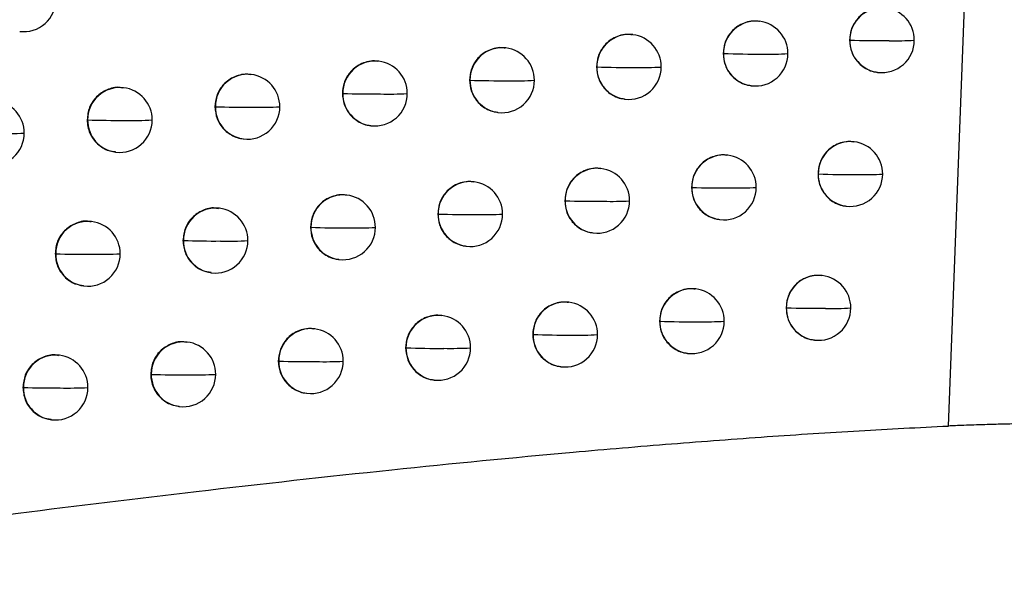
# Model space of a CAD drawing. Header units: millimetres. Extents: x 25 to 1229, y -261 to 1180.
# Tile 67 of 224: x 253 to 269, y 313 to 322. Entities that reach past the tile are written whole.
import ezdxf

# ---------------------------------------------------------------- set-up
doc = ezdxf.new("R2010")
doc.units = ezdxf.units.MM

msp = doc.modelspace()

# ---------------------------------------------------------------- linework, layer by layer
at = {"color": 7, "linetype": 'Continuous', "lineweight": 25}
for p, q in [((267.7, 315.499), (268.082, 325.363)), ((264.789, 321.733), (264.781, 321.734)), ((262.839, 321.528), (262.831, 321.529)), ((266.18, 321.443), (266.181, 321.443)), ((260.885, 321.323), (260.877, 321.324)), ((264.233, 321.237), (264.235, 321.237)), ((258.926, 321.118), (258.918, 321.119)), ((256.964, 320.914), (256.956, 320.915)), ((262.281, 321.032), (262.285, 321.031)), ((266.61, 320.947), (266.616, 320.946)), ((260.326, 320.827), (260.331, 320.826)), ((254.997, 320.711), (254.99, 320.712)), ((258.367, 320.623), (258.372, 320.622)), ((264.663, 320.741), (264.67, 320.74)), ((262.713, 320.536), (262.72, 320.535)), ((256.403, 320.419), (256.41, 320.418)), ((256.41, 320.418), (256.41, 320.418)), ((260.759, 320.331), (260.766, 320.33)), ((254.436, 320.215), (254.443, 320.214)), ((258.8, 320.126), (258.807, 320.125)), ((256.838, 319.922), (256.845, 319.921)), ((266.248, 319.877), (266.24, 319.878)), ((254.871, 319.719), (254.878, 319.718)), ((264.301, 319.671), (264.293, 319.672)), ((262.35, 319.466), (262.342, 319.467)), ((265.693, 319.381), (265.694, 319.381)), ((260.395, 319.261), (260.387, 319.262)), ((263.744, 319.175), (263.747, 319.175)), ((258.435, 319.057), (258.427, 319.057)), ((261.792, 318.97), (261.796, 318.969)), ((256.472, 318.853), (256.464, 318.854)), ((266.123, 318.885), (266.129, 318.884)), ((254.504, 318.649), (254.497, 318.65)), ((259.836, 318.765), (259.841, 318.764)), ((264.175, 318.679), (264.182, 318.678)), ((257.875, 318.561), (257.881, 318.56)), ((257.881, 318.56), (257.881, 318.56)), ((262.224, 318.474), (262.231, 318.473)), ((255.911, 318.357), (255.918, 318.356)), ((255.918, 318.356), (255.918, 318.356)), ((260.269, 318.269), (260.276, 318.268)), ((253.943, 318.154), (253.95, 318.153)), ((253.95, 318.153), (253.95, 318.153)), ((258.309, 318.064), (258.316, 318.064)), ((256.346, 317.861), (256.353, 317.86)), ((265.757, 317.816), (265.749, 317.817)), ((254.378, 317.657), (254.385, 317.656)), ((263.809, 317.61), (263.801, 317.611)), ((261.856, 317.405), (261.848, 317.406)), ((265.201, 317.32), (265.203, 317.319)), ((259.9, 317.2), (259.892, 317.201)), ((263.252, 317.114), (263.255, 317.114)), ((257.94, 316.996), (257.932, 316.997)), ((261.298, 316.909), (261.302, 316.908)), ((265.632, 316.824), (265.638, 316.823)), ((255.975, 316.792), (255.968, 316.793)), ((259.341, 316.704), (259.346, 316.704)), ((254.007, 316.589), (254, 316.59)), ((257.38, 316.5), (257.386, 316.499)), ((257.386, 316.499), (257.386, 316.499)), ((263.683, 316.618), (263.69, 316.617)), ((261.731, 316.413), (261.737, 316.412)), ((255.414, 316.296), (255.421, 316.296)), ((255.421, 316.296), (255.421, 316.296)), ((259.774, 316.208), (259.781, 316.207)), ((253.445, 316.093), (253.453, 316.092)), ((253.453, 316.092), (253.453, 316.092)), ((257.814, 316.004), (257.821, 316.003)), ((255.849, 315.8), (255.856, 315.799)), ((253.881, 315.597), (253.888, 315.596))]:
    msp.add_line(p, q, dxfattribs=at)
at = {"color": 7, "linetype": 'Continuous', "lineweight": 25, "flags": 128}
for points in [[(258.372, 320.622), (258.372, 320.622), (258.372, 320.622), (258.372, 320.622), (258.372, 320.622), (258.372, 320.622), (258.372, 320.622), (258.372, 320.622), (258.372, 320.622)], [(259.346, 316.704), (259.346, 316.704), (259.346, 316.704), (259.346, 316.704), (259.346, 316.704), (259.346, 316.704), (259.346, 316.704), (259.346, 316.704), (259.346, 316.704)]]:
    msp.add_lwpolyline(points, dxfattribs=at)
at = {"color": 7, "linetype": 'Continuous', "lineweight": 25}
for centre, radius, start, end in [((253.456, 322.074), 0.5, 263.1656, 359.8912), ((266.678, 321.445), 0.497, 83.4434, 180.2095), ((266.676, 321.443), 0.5, 359.8095, 83.1656), ((264.732, 321.239), 0.497, 83.4435, 180.219), ((264.73, 321.237), 0.5, 359.8143, 83.1656), ((262.782, 321.034), 0.497, 83.4436, 180.23), ((262.779, 321.031), 0.5, 359.8224, 83.1656), ((266.679, 336.466), 15.03, 268.0994, 270.4215), ((266.686, 321.442), 0.505, 179.7827, 179.8513), ((266.677, 321.439), 0.496, 179.5404, 262.9184), ((266.676, 321.443), 0.5, 263.1656, 359.8095), ((266.903, 326.904), 5.47, 268.812, 272.8512), ((260.828, 320.829), 0.497, 83.4437, 180.2419), ((260.825, 320.826), 0.5, 359.8332, 83.1656), ((264.727, 335.517), 14.288, 268.0271, 270.4423), ((264.74, 321.236), 0.505, 179.7922, 179.8513), ((264.731, 321.233), 0.496, 179.5403, 262.9184), ((264.73, 321.237), 0.5, 263.1656, 359.8143), ((264.952, 326.628), 5.4, 268.7797, 272.9442), ((258.869, 320.624), 0.497, 83.4437, 180.2543), ((258.867, 320.622), 0.5, 359.8463, 83.1656), ((256.907, 320.42), 0.497, 83.4438, 180.2668), ((256.904, 320.418), 0.5, 359.861, 83.1656), ((262.77, 334.804), 13.781, 267.9816, 270.4573), ((262.79, 321.03), 0.505, 179.8031, 179.8513), ((262.781, 321.027), 0.496, 179.5403, 262.9184), ((262.779, 321.031), 0.5, 263.1656, 359.8224), ((262.997, 326.429), 5.407, 268.7646, 272.9967), ((260.809, 334.29), 13.472, 267.9631, 270.4662), ((260.836, 320.825), 0.505, 179.8151, 179.8513), ((260.827, 320.822), 0.496, 179.5403, 262.9184), ((260.825, 320.826), 0.5, 263.1656, 359.8332), ((261.037, 326.303), 5.486, 268.7662, 273.009), ((254.94, 320.217), 0.497, 83.4439, 180.2787), ((254.938, 320.214), 0.5, 359.8771, 83.1656), ((258.845, 333.959), 13.345, 267.9715, 270.4689), ((258.868, 320.618), 0.496, 179.5403, 262.9184), ((258.867, 320.622), 0.5, 263.1656, 359.8463), ((259.073, 326.251), 5.638, 268.784, 272.9819), ((252.967, 320.011), 0.5, 359.8939, 83.1656), ((256.876, 333.807), 13.397, 268.0069, 270.4651), ((256.906, 320.414), 0.496, 179.5403, 262.9185), ((256.904, 320.418), 0.5, 263.1656, 359.861), ((257.106, 326.281), 5.872, 268.8175, 272.9157), ((254.903, 333.847), 13.64, 268.0693, 270.4547), ((254.939, 320.21), 0.496, 179.5408, 262.9185), ((254.938, 320.214), 0.5, 263.1656, 359.8771), ((255.134, 326.406), 6.2, 268.8663, 272.8109), ((252.967, 320.011), 0.5, 263.1656, 359.8939), ((253.158, 326.651), 6.648, 268.9299, 272.6681), ((266.192, 319.383), 0.497, 83.4434, 180.212), ((266.189, 319.381), 0.5, 359.8103, 83.1656), ((264.244, 319.177), 0.497, 83.4435, 180.2218), ((264.242, 319.175), 0.5, 359.8159, 83.1656), ((262.293, 318.972), 0.497, 83.4436, 180.2329), ((262.29, 318.969), 0.5, 359.8245, 83.1656), ((266.191, 334.143), 14.77, 268.0733, 270.4286), ((266.2, 319.379), 0.505, 179.7852, 179.8513), ((266.19, 319.377), 0.496, 179.5403, 262.9184), ((266.189, 319.381), 0.5, 263.1656, 359.8103), ((266.415, 324.806), 5.434, 268.7993, 272.8859), ((260.338, 318.767), 0.497, 83.4437, 180.2448), ((260.335, 318.764), 0.5, 359.8357, 83.1656), ((264.237, 333.264), 14.098, 268.0077, 270.448), ((264.252, 319.173), 0.505, 179.795, 179.8513), ((264.243, 319.171), 0.496, 179.5403, 262.9184), ((264.242, 319.175), 0.5, 263.1656, 359.8159), ((264.463, 324.549), 5.383, 268.7713, 272.9689), ((258.378, 318.563), 0.497, 83.4438, 180.2571), ((258.376, 318.56), 0.5, 359.849, 83.1656), ((262.279, 332.605), 13.644, 267.9685, 270.4615), ((262.301, 318.968), 0.505, 179.806, 179.8513), ((262.292, 318.965), 0.496, 179.5403, 262.9184), ((262.29, 318.969), 0.5, 263.1656, 359.8245), ((262.506, 324.365), 5.405, 268.76, 273.0122), ((256.415, 318.359), 0.497, 83.4439, 180.2694), ((256.412, 318.356), 0.5, 359.8638, 83.1656), ((254.448, 318.155), 0.497, 83.4439, 180.2782), ((254.445, 318.153), 0.5, 359.8799, 83.1656), ((260.337, 318.761), 0.496, 179.5403, 262.9184), ((260.318, 332.135), 13.379, 267.9557, 270.469), ((260.346, 318.763), 0.505, 179.818, 179.8513), ((260.335, 318.764), 0.5, 263.1656, 359.8357), ((260.546, 324.253), 5.498, 268.7649, 273.0162), ((258.352, 331.841), 13.289, 267.9694, 270.4704), ((258.377, 318.556), 0.496, 179.5403, 262.9185), ((258.376, 318.56), 0.5, 263.1656, 359.849), ((258.581, 324.214), 5.663, 268.7856, 272.9816), ((256.382, 331.724), 13.375, 268.0096, 270.4654), ((256.414, 318.352), 0.496, 179.5403, 262.9185), ((256.412, 318.356), 0.5, 263.1656, 359.8638), ((256.612, 324.256), 5.909, 268.8217, 272.9087), ((254.409, 331.797), 13.652, 268.0762, 270.4539), ((254.447, 318.149), 0.496, 179.5431, 262.9185), ((254.445, 318.153), 0.5, 263.1656, 359.8799), ((254.64, 324.395), 6.251, 268.8727, 272.7981), ((265.7, 317.322), 0.497, 83.4434, 180.2145), ((265.698, 317.319), 0.5, 359.8113, 83.1656), ((263.752, 317.116), 0.497, 83.4435, 180.2246), ((263.749, 317.114), 0.5, 359.8175, 83.1656), ((261.8, 316.911), 0.497, 83.4436, 180.2358), ((261.797, 316.908), 0.5, 359.8267, 83.1656), ((265.698, 331.843), 14.531, 268.049, 270.4354), ((265.708, 317.318), 0.505, 179.7877, 179.8513), ((265.699, 317.315), 0.496, 179.5403, 262.9184), ((265.698, 317.319), 0.5, 263.1656, 359.8113), ((265.922, 322.714), 5.404, 268.7878, 272.918), ((259.843, 316.706), 0.497, 83.4437, 180.2477), ((259.841, 316.704), 0.5, 359.8382, 83.1656), ((263.743, 331.028), 13.923, 267.9899, 270.4533), ((263.76, 317.112), 0.505, 179.7977, 179.8513), ((263.751, 317.11), 0.496, 179.5403, 262.9184), ((263.749, 317.114), 0.5, 263.1656, 359.8175), ((263.969, 322.475), 5.37, 268.7638, 272.9913), ((257.883, 316.502), 0.497, 83.4438, 180.2599), ((257.88, 316.499), 0.5, 359.8517, 83.1656), ((261.784, 330.419), 13.519, 267.9568, 270.4654), ((261.808, 316.907), 0.505, 179.8089, 179.8513), ((261.799, 316.904), 0.496, 179.5403, 262.9184), ((261.797, 316.908), 0.5, 263.1656, 359.8267), ((262.012, 322.306), 5.407, 268.7561, 273.0257), ((255.919, 316.298), 0.497, 83.4439, 180.2719), ((255.916, 316.296), 0.5, 359.8666, 83.1656), ((259.822, 329.991), 13.296, 267.9496, 270.4716), ((259.842, 316.7), 0.496, 179.5403, 262.9184), ((259.841, 316.704), 0.5, 263.1656, 359.8382), ((260.05, 322.207), 5.512, 268.7643, 273.0216), ((253.95, 316.095), 0.497, 83.4439, 180.2782), ((253.948, 316.092), 0.5, 359.8827, 83.1656), ((257.855, 329.733), 13.242, 267.9684, 270.4717), ((257.882, 316.495), 0.496, 179.5403, 262.9185), ((257.88, 316.499), 0.5, 263.1656, 359.8517), ((258.084, 322.18), 5.69, 268.7879, 272.9798), ((255.885, 329.648), 13.361, 268.0132, 270.4655), ((255.918, 316.292), 0.496, 179.5402, 262.9185), ((255.916, 316.296), 0.5, 263.1656, 359.8666), ((256.115, 322.235), 5.948, 268.8265, 272.9004), ((253.91, 329.754), 13.669, 268.084, 270.4529), ((253.949, 316.088), 0.496, 179.5454, 262.9185), ((253.948, 316.092), 0.5, 263.1656, 359.8827), ((254.142, 322.388), 6.304, 268.8796, 272.7842)]:
    msp.add_arc(centre, radius, start, end, dxfattribs=at)
for points, knots in [([(266.726, 321.937), (266.707, 321.94), (266.65, 321.949), (266.553, 321.933), (266.448, 321.894), (266.359, 321.834), (266.268, 321.741), (266.195, 321.609), (266.184, 321.496), (266.18, 321.443)], [0, 0, 0, 0, 0.069582, 0.213236, 0.349122, 0.477241, 0.597595, 0.814117, 1, 1, 1, 1]), ([(264.78, 321.731), (264.762, 321.734), (264.704, 321.743), (264.608, 321.727), (264.502, 321.688), (264.413, 321.629), (264.322, 321.536), (264.248, 321.404), (264.237, 321.29), (264.233, 321.237)], [0, 0, 0, 0, 0.0695196, 0.2125715, 0.348035, 0.4759093, 0.5961945, 0.8130883, 1, 1, 1, 1]), ([(262.83, 321.525), (262.811, 321.528), (262.754, 321.538), (262.658, 321.522), (262.552, 321.483), (262.463, 321.424), (262.372, 321.332), (262.297, 321.199), (262.286, 321.085), (262.281, 321.032)], [0, 0, 0, 0, 0.069473, 0.211856, 0.346847, 0.474445, 0.594648, 0.811946, 1, 1, 1, 1]), ([(266.18, 321.443), (266.184, 321.389), (266.195, 321.273), (266.271, 321.14), (266.362, 321.048), (266.45, 320.992), (266.535, 320.957), (266.591, 320.952), (266.61, 320.951)], [0, 0, 0, 0, 0.223416, 0.477518, 0.616789, 0.763855, 0.918722, 1, 1, 1, 1]), ([(260.876, 321.32), (260.857, 321.323), (260.8, 321.333), (260.704, 321.317), (260.598, 321.279), (260.509, 321.22), (260.417, 321.128), (260.342, 320.995), (260.331, 320.88), (260.326, 320.827)], [0, 0, 0, 0, 0.0694401, 0.210996, 0.3454015, 0.4726534, 0.592749, 0.8105356, 1, 1, 1, 1]), ([(264.233, 321.237), (264.238, 321.183), (264.248, 321.067), (264.324, 320.934), (264.416, 320.842), (264.504, 320.786), (264.589, 320.751), (264.645, 320.746), (264.664, 320.745)], [0, 0, 0, 0, 0.224587, 0.479091, 0.618261, 0.765018, 0.919364, 1, 1, 1, 1]), ([(258.918, 321.115), (258.899, 321.119), (258.842, 321.128), (258.746, 321.113), (258.641, 321.075), (258.552, 321.017), (258.46, 320.925), (258.383, 320.792), (258.372, 320.677), (258.367, 320.623)], [0, 0, 0, 0, 0.0694176, 0.2096901, 0.3431824, 0.4698906, 0.5898115, 0.8083423, 1, 1, 1, 1]), ([(256.956, 320.911), (256.937, 320.915), (256.88, 320.924), (256.786, 320.909), (256.683, 320.873), (256.594, 320.817), (256.5, 320.727), (256.42, 320.592), (256.409, 320.474), (256.403, 320.419)], [0, 0, 0, 0, 0.0694027, 0.2059956, 0.3368624, 0.462, 0.5814057, 0.8020463, 1, 1, 1, 1]), ([(262.281, 321.032), (262.286, 320.977), (262.297, 320.86), (262.374, 320.727), (262.466, 320.635), (262.555, 320.58), (262.64, 320.545), (262.695, 320.541), (262.714, 320.539)], [0, 0, 0, 0, 0.2266322, 0.4818286, 0.6208269, 0.76706, 0.9205289, 1, 1, 1, 1]), ([(260.326, 320.827), (260.331, 320.771), (260.342, 320.653), (260.421, 320.519), (260.514, 320.429), (260.603, 320.374), (260.686, 320.34), (260.741, 320.336), (260.759, 320.334)], [0, 0, 0, 0, 0.2303947, 0.486856, 0.6255428, 0.7708271, 0.9227085, 1, 1, 1, 1]), ([(254.988, 320.704), (254.969, 320.708), (254.888, 320.728), (254.736, 320.686), (254.573, 320.579), (254.458, 320.411), (254.443, 320.281), (254.436, 320.215)], [0, 0, 0, 0, 0.0696259, 0.3022195, 0.534813, 0.7674065, 1, 1, 1, 1]), ([(258.367, 320.623), (258.372, 320.565), (258.384, 320.444), (258.466, 320.309), (258.56, 320.22), (258.649, 320.167), (258.731, 320.135), (258.783, 320.131), (258.801, 320.129)], [0, 0, 0, 0, 0.23825, 0.497346, 0.635387, 0.778704, 0.927297, 1, 1, 1, 1]), ([(256.403, 320.419), (256.41, 320.356), (256.424, 320.228), (256.533, 320.061), (256.669, 319.968), (256.776, 319.93), (256.824, 319.926), (256.838, 319.925)], [0, 0, 0, 0, 0.2608238, 0.5277425, 0.8007554, 0.9402569, 1, 1, 1, 1]), ([(254.436, 320.215), (254.438, 320.18), (254.442, 320.11), (254.475, 320.01), (254.526, 319.919), (254.595, 319.842), (254.676, 319.783), (254.768, 319.735), (254.837, 319.731), (254.872, 319.728)], [0, 0, 0, 0, 0.145798, 0.290191, 0.433179, 0.574762, 0.71494, 0.853714, 1, 1, 1, 1]), ([(266.24, 319.874), (266.221, 319.877), (266.163, 319.887), (266.067, 319.871), (265.961, 319.832), (265.872, 319.772), (265.781, 319.679), (265.708, 319.547), (265.697, 319.433), (265.693, 319.381)], [0, 0, 0, 0, 0.0695627, 0.2130751, 0.3488625, 0.4769251, 0.5972646, 0.8138754, 1, 1, 1, 1]), ([(264.293, 319.668), (264.274, 319.671), (264.216, 319.681), (264.12, 319.665), (264.014, 319.626), (263.925, 319.567), (263.834, 319.474), (263.76, 319.342), (263.749, 319.228), (263.744, 319.175)], [0, 0, 0, 0, 0.0695055, 0.2124059, 0.3477629, 0.4755754, 0.5958429, 0.8128298, 1, 1, 1, 1]), ([(262.341, 319.463), (262.323, 319.466), (262.265, 319.475), (262.169, 319.46), (262.063, 319.421), (261.974, 319.362), (261.883, 319.27), (261.808, 319.137), (261.797, 319.023), (261.792, 318.97)], [0, 0, 0, 0, 0.069463, 0.21167, 0.346537, 0.474062, 0.594243, 0.811646, 1, 1, 1, 1]), ([(265.693, 319.381), (265.697, 319.327), (265.708, 319.211), (265.784, 319.078), (265.875, 318.986), (265.963, 318.93), (266.049, 318.895), (266.104, 318.89), (266.123, 318.888)], [0, 0, 0, 0, 0.223586, 0.477748, 0.617004, 0.764021, 0.918807, 1, 1, 1, 1]), ([(260.386, 319.258), (260.367, 319.261), (260.31, 319.271), (260.214, 319.255), (260.109, 319.217), (260.019, 319.158), (259.927, 319.066), (259.852, 318.933), (259.841, 318.819), (259.836, 318.765)], [0, 0, 0, 0, 0.069434, 0.210751, 0.344986, 0.472138, 0.592201, 0.810128, 1, 1, 1, 1]), ([(263.744, 319.175), (263.749, 319.121), (263.76, 319.004), (263.836, 318.871), (263.928, 318.78), (264.017, 318.723), (264.102, 318.689), (264.157, 318.684), (264.176, 318.682)], [0, 0, 0, 0, 0.224892, 0.4795, 0.618644, 0.76532, 0.919532, 1, 1, 1, 1]), ([(258.427, 319.054), (258.408, 319.057), (258.351, 319.066), (258.255, 319.051), (258.151, 319.014), (258.061, 318.956), (257.969, 318.864), (257.892, 318.731), (257.881, 318.615), (257.875, 318.561)], [0, 0, 0, 0, 0.0694134, 0.2092318, 0.3424002, 0.4689151, 0.588773, 0.8075653, 1, 1, 1, 1]), ([(261.792, 318.97), (261.797, 318.915), (261.808, 318.798), (261.886, 318.664), (261.978, 318.573), (262.066, 318.517), (262.151, 318.483), (262.206, 318.479), (262.224, 318.477)], [0, 0, 0, 0, 0.227188, 0.482572, 0.621524, 0.767615, 0.920846, 1, 1, 1, 1]), ([(256.463, 318.846), (256.444, 318.85), (256.362, 318.87), (256.211, 318.827), (256.048, 318.721), (255.934, 318.553), (255.919, 318.422), (255.911, 318.357)], [0, 0, 0, 0, 0.069626, 0.302219, 0.534813, 0.767406, 1, 1, 1, 1]), ([(254.495, 318.642), (254.477, 318.647), (254.395, 318.667), (254.244, 318.624), (254.081, 318.517), (253.965, 318.35), (253.95, 318.219), (253.943, 318.154)], [0, 0, 0, 0, 0.0696259, 0.3022195, 0.534813, 0.7674065, 1, 1, 1, 1]), ([(259.836, 318.765), (259.841, 318.709), (259.852, 318.591), (259.932, 318.456), (260.025, 318.366), (260.113, 318.311), (260.197, 318.278), (260.251, 318.274), (260.269, 318.272)], [0, 0, 0, 0, 0.2314928, 0.4883226, 0.6269187, 0.7719267, 0.9233461, 1, 1, 1, 1]), ([(257.875, 318.561), (257.881, 318.502), (257.893, 318.381), (257.976, 318.246), (258.071, 318.157), (258.159, 318.104), (258.241, 318.073), (258.293, 318.069), (258.31, 318.068)], [0, 0, 0, 0, 0.240866, 0.500839, 0.638666, 0.781329, 0.928828, 1, 1, 1, 1]), ([(255.911, 318.357), (255.918, 318.291), (255.933, 318.16), (256.048, 317.995), (256.193, 317.888), (256.302, 317.874), (256.347, 317.868)], [0, 0, 0, 0, 0.271168, 0.541668, 0.811502, 1, 1, 1, 1]), ([(253.943, 318.154), (253.95, 318.088), (253.964, 317.957), (254.079, 317.793), (254.225, 317.685), (254.335, 317.671), (254.38, 317.665)], [0, 0, 0, 0, 0.270158, 0.540317, 0.810478, 1, 1, 1, 1]), ([(265.748, 317.813), (265.73, 317.816), (265.672, 317.825), (265.575, 317.81), (265.47, 317.771), (265.381, 317.711), (265.29, 317.618), (265.216, 317.486), (265.206, 317.372), (265.201, 317.32)], [0, 0, 0, 0, 0.069545, 0.212914, 0.3486, 0.476605, 0.596929, 0.81363, 1, 1, 1, 1]), ([(263.8, 317.607), (263.781, 317.61), (263.724, 317.62), (263.627, 317.604), (263.522, 317.565), (263.432, 317.506), (263.342, 317.413), (263.267, 317.281), (263.257, 317.167), (263.252, 317.114)], [0, 0, 0, 0, 0.0694926, 0.2122361, 0.3474828, 0.4752308, 0.5954796, 0.8125622, 1, 1, 1, 1]), ([(261.848, 317.402), (261.829, 317.405), (261.771, 317.414), (261.675, 317.399), (261.57, 317.361), (261.48, 317.302), (261.389, 317.209), (261.314, 317.076), (261.303, 316.962), (261.298, 316.909)], [0, 0, 0, 0, 0.069454, 0.211473, 0.346208, 0.473654, 0.593811, 0.811326, 1, 1, 1, 1]), ([(265.201, 317.32), (265.206, 317.265), (265.216, 317.149), (265.292, 317.016), (265.384, 316.925), (265.472, 316.868), (265.557, 316.833), (265.613, 316.829), (265.632, 316.827)], [0, 0, 0, 0, 0.22378, 0.47801, 0.617248, 0.764212, 0.918907, 1, 1, 1, 1]), ([(259.892, 317.197), (259.873, 317.2), (259.815, 317.21), (259.719, 317.194), (259.614, 317.156), (259.525, 317.098), (259.433, 317.006), (259.357, 316.873), (259.346, 316.758), (259.341, 316.704)], [0, 0, 0, 0, 0.0694277, 0.2104763, 0.3445212, 0.471559, 0.5915865, 0.8096689, 1, 1, 1, 1]), ([(263.252, 317.114), (263.257, 317.059), (263.267, 316.943), (263.344, 316.81), (263.436, 316.718), (263.524, 316.662), (263.609, 316.628), (263.665, 316.623), (263.683, 316.621)], [0, 0, 0, 0, 0.225238, 0.479964, 0.619078, 0.765664, 0.919724, 1, 1, 1, 1]), ([(257.932, 316.993), (257.913, 316.996), (257.855, 317.005), (257.76, 316.99), (257.656, 316.953), (257.566, 316.896), (257.474, 316.804), (257.396, 316.671), (257.385, 316.555), (257.38, 316.5)], [0, 0, 0, 0, 0.06941, 0.20865, 0.341407, 0.467676, 0.587453, 0.806577, 1, 1, 1, 1]), ([(255.966, 316.785), (255.948, 316.79), (255.866, 316.809), (255.715, 316.767), (255.552, 316.66), (255.437, 316.492), (255.422, 316.362), (255.414, 316.296)], [0, 0, 0, 0, 0.069626, 0.302219, 0.534813, 0.767406, 1, 1, 1, 1]), ([(261.298, 316.909), (261.304, 316.854), (261.314, 316.736), (261.392, 316.603), (261.484, 316.512), (261.573, 316.456), (261.658, 316.422), (261.712, 316.418), (261.731, 316.416)], [0, 0, 0, 0, 0.227827, 0.483426, 0.622324, 0.768253, 0.921213, 1, 1, 1, 1]), ([(259.341, 316.704), (259.346, 316.648), (259.358, 316.529), (259.438, 316.395), (259.531, 316.304), (259.619, 316.25), (259.703, 316.217), (259.757, 316.213), (259.775, 316.211)], [0, 0, 0, 0, 0.232791, 0.490056, 0.628545, 0.773227, 0.924102, 1, 1, 1, 1]), ([(253.998, 316.582), (253.979, 316.586), (253.898, 316.606), (253.746, 316.564), (253.583, 316.457), (253.468, 316.289), (253.453, 316.159), (253.445, 316.093)], [0, 0, 0, 0, 0.069626, 0.302219, 0.534813, 0.767406, 1, 1, 1, 1]), ([(257.38, 316.5), (257.386, 316.441), (257.398, 316.318), (257.483, 316.183), (257.578, 316.094), (257.666, 316.043), (257.746, 316.012), (257.798, 316.008), (257.814, 316.007)], [0, 0, 0, 0, 0.2441634, 0.5052426, 0.6427988, 0.7846379, 0.9307595, 1, 1, 1, 1]), ([(255.414, 316.296), (255.417, 316.261), (255.421, 316.192), (255.453, 316.093), (255.503, 316.004), (255.588, 315.907), (255.706, 315.825), (255.81, 315.812), (255.851, 315.807)], [0, 0, 0, 0, 0.1452642, 0.2876987, 0.4273032, 0.5640772, 0.8279097, 1, 1, 1, 1]), ([(253.445, 316.093), (253.453, 316.028), (253.467, 315.896), (253.581, 315.732), (253.727, 315.625), (253.837, 315.61), (253.883, 315.605)], [0, 0, 0, 0, 0.270154, 0.540311, 0.810471, 1, 1, 1, 1]), ([(244.434, 312.968), (244.811, 313.019), (245.476, 313.109), (246.341, 313.227), (246.939, 313.308), (247.771, 313.421), (248.856, 313.568), (250.86, 313.835), (253.259, 314.146), (256.207, 314.506), (259.057, 314.824), (261.497, 315.062), (263.423, 315.226), (264.892, 315.336), (266.313, 315.429), (267.242, 315.476), (267.7, 315.499)], [0, 0, 0, 0, 0.04826, 0.085164, 0.110744, 0.125021, 0.19173, 0.250009, 0.382308, 0.500046, 0.629558, 0.74998, 0.815515, 0.879014, 0.940501, 1, 1, 1, 1]), ([(269.869, 315.531), (269.85, 315.532), (269.81, 315.535), (269.741, 315.537), (269.662, 315.539), (269.573, 315.541), (269.473, 315.541), (269.317, 315.541), (269.1, 315.539), (268.823, 315.534), (268.543, 315.527), (268.298, 315.52), (268.099, 315.514), (267.947, 315.509), (267.815, 315.504), (267.736, 315.5), (267.7, 315.499)], [0, 0, 0, 0, 0.031784, 0.067334, 0.106831, 0.150407, 0.198161, 0.250166, 0.371648, 0.500017, 0.628215, 0.749622, 0.826018, 0.89298, 0.950816, 1, 1, 1, 1])]:
    msp.add_open_spline(points, degree=3, knots=knots, dxfattribs=at)

doc.saveas('drawing.dxf')
